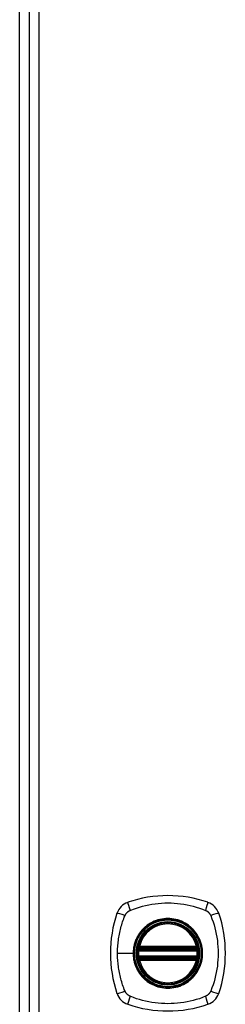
# Model space of a CAD drawing. Header units: inches. Extents: x 28 to 747, y 82 to 345.
# Tile 12 of 31: x 242.43 to 244.54, y 208.23 to 218.32. Entities that reach past the tile are written whole.
import ezdxf

# ---------------------------------------------------------------- set-up
doc = ezdxf.new("R2010")
doc.units = ezdxf.units.IN
doc.header["$MEASUREMENT"] = 0
doc.layers.add('Visible Edges(ANSI)', color=7, linetype='Continuous', lineweight=25)
doc.layers.add('Visible Tangent Edges(ANSI)', color=7, linetype='Continuous', lineweight=25)

msp = doc.modelspace()

# ---------------------------------------------------------------- linework, layer by layer
at = {"layer": 'Visible Edges(ANSI)'}
for p, q in [((242.53, 227.113), (242.53, 190.393)), ((242.431, 191.166), (242.431, 226.418)), ((243.657, 208.792), (244.25, 208.792)), ((243.661, 208.812), (244.246, 208.812)), ((244.25, 208.713), (243.657, 208.713)), ((244.246, 208.694), (243.661, 208.694))]:
    msp.add_line(p, q, dxfattribs=at)
at = {"layer": 'Visible Edges(ANSI)', "flags": 128}
for points in [[(243.645, 208.806), (243.645, 208.806), (243.645, 208.806), (243.645, 208.805), (243.645, 208.805), (243.645, 208.805), (243.645, 208.804), (243.645, 208.803), (243.645, 208.803), (243.645, 208.802), (243.644, 208.801), (243.644, 208.8), (243.644, 208.799), (243.644, 208.797), (243.644, 208.796), (243.644, 208.795), (243.643, 208.794), (243.643, 208.792), (243.643, 208.791), (243.643, 208.789), (243.643, 208.788), (243.642, 208.786), (243.642, 208.785), (243.642, 208.783), (243.642, 208.781)], [(244.265, 208.781), (244.265, 208.783), (244.265, 208.785), (244.265, 208.786), (244.265, 208.788), (244.265, 208.789), (244.264, 208.791), (244.264, 208.792), (244.264, 208.794), (244.264, 208.795), (244.264, 208.796), (244.263, 208.797), (244.263, 208.799), (244.263, 208.8), (244.263, 208.801), (244.263, 208.802), (244.263, 208.803), (244.263, 208.803), (244.262, 208.804), (244.262, 208.805), (244.262, 208.805), (244.262, 208.805), (244.262, 208.806), (244.262, 208.806), (244.262, 208.806)], [(243.642, 208.724), (243.642, 208.722), (243.642, 208.721), (243.642, 208.719), (243.643, 208.718), (243.643, 208.716), (243.643, 208.715), (243.643, 208.713), (243.643, 208.712), (243.644, 208.71), (243.644, 208.709), (243.644, 208.708), (243.644, 208.707), (243.644, 208.706), (243.644, 208.705), (243.645, 208.704), (243.645, 208.703), (243.645, 208.702), (243.645, 208.701), (243.645, 208.701), (243.645, 208.7), (243.645, 208.7), (243.645, 208.7), (243.645, 208.7), (243.645, 208.7)], [(244.262, 208.7), (244.262, 208.7), (244.262, 208.7), (244.262, 208.7), (244.262, 208.7), (244.262, 208.701), (244.262, 208.701), (244.263, 208.702), (244.263, 208.703), (244.263, 208.704), (244.263, 208.705), (244.263, 208.706), (244.263, 208.707), (244.263, 208.708), (244.264, 208.709), (244.264, 208.71), (244.264, 208.712), (244.264, 208.713), (244.264, 208.715), (244.265, 208.716), (244.265, 208.718), (244.265, 208.719), (244.265, 208.721), (244.265, 208.722), (244.265, 208.724)]]:
    msp.add_lwpolyline(points, dxfattribs=at)
at = {"layer": 'Visible Edges(ANSI)'}
for radius in [0.32, 0.315]:
    msp.add_circle((243.954, 208.753), radius, dxfattribs=at)
for centre, radius, start, end in [((243.954, 208.064), 1.28, 71.2278, 108.7722), ((243.599, 209.107), 0.177, 108.7722, 161.2278), ((244.308, 209.107), 0.177, 18.7722, 71.2278), ((244.643, 208.753), 1.28, 161.2278, 198.7722), ((243.265, 208.753), 1.28, 341.2278, 18.7722), ((243.954, 208.753), 0.313, 13.6344, 166.3656), ((243.954, 208.753), 0.313, 174.7499, 185.2501), ((243.954, 208.753), 0.313, 166.3656, 170.216), ((243.657, 208.804), 0.0118, 170.216, 270), ((243.661, 208.824), 0.0118, 166.3656, 270), ((244.246, 208.824), 0.0118, 270, 13.6344), ((244.25, 208.804), 0.0118, 270, 9.784), ((243.954, 208.753), 0.313, 9.784, 13.6344), ((243.954, 208.753), 0.313, 354.7499, 5.2501), ((243.657, 208.702), 0.0118, 90, 189.784), ((243.954, 208.753), 0.313, 189.784, 193.6344), ((243.661, 208.682), 0.0118, 90, 193.6344), ((243.954, 208.753), 0.313, 193.6344, 346.3656), ((244.246, 208.682), 0.0118, 346.3656, 90), ((244.25, 208.702), 0.0118, 350.216, 90), ((243.954, 208.753), 0.313, 346.3656, 350.216), ((243.599, 208.398), 0.177, 198.7722, 251.2278), ((244.308, 208.398), 0.177, 288.7722, 341.2278), ((243.954, 209.442), 1.28, 251.2278, 288.7722)]:
    msp.add_arc(centre, radius, start, end, dxfattribs=at)
at = {"layer": 'Visible Tangent Edges(ANSI)'}
for p, q in [((242.629, 227.113), (242.629, 190.393)), ((243.437, 208.753), (243.597, 208.753)), ((243.602, 208.753), (243.597, 208.753)), ((243.654, 208.78), (243.642, 208.781)), ((243.651, 208.805), (243.645, 208.806)), ((243.649, 208.826), (243.661, 208.824)), ((243.654, 208.78), (244.254, 208.78)), ((243.657, 208.792), (243.657, 208.802)), ((243.661, 208.812), (243.661, 208.824)), ((244.246, 208.824), (243.661, 208.824)), ((243.661, 208.802), (243.661, 208.812)), ((243.661, 208.802), (244.246, 208.802)), ((244.246, 208.824), (244.258, 208.826)), ((244.246, 208.824), (244.246, 208.812)), ((244.246, 208.812), (244.246, 208.802)), ((244.25, 208.802), (244.25, 208.792)), ((244.265, 208.781), (244.254, 208.78)), ((244.262, 208.806), (244.256, 208.805)), ((243.654, 208.725), (243.642, 208.724)), ((243.645, 208.7), (243.651, 208.701)), ((243.661, 208.682), (243.649, 208.679)), ((244.254, 208.725), (243.654, 208.725)), ((243.657, 208.703), (243.657, 208.713)), ((243.661, 208.694), (243.661, 208.703)), ((244.246, 208.703), (243.661, 208.703)), ((243.661, 208.682), (243.661, 208.694)), ((243.661, 208.682), (244.246, 208.682)), ((244.246, 208.703), (244.246, 208.694)), ((244.246, 208.694), (244.246, 208.682)), ((244.258, 208.679), (244.246, 208.682)), ((244.25, 208.713), (244.25, 208.703)), ((244.265, 208.724), (244.254, 208.725)), ((244.256, 208.701), (244.262, 208.7))]:
    msp.add_line(p, q, dxfattribs=at)
at = {"layer": 'Visible Tangent Edges(ANSI)', "flags": 128}
for points in [[(243.565, 209.193), (243.599, 209.206), (243.63, 209.217), (243.661, 209.227), (243.693, 209.235), (243.725, 209.243), (243.757, 209.25), (243.79, 209.256), (243.822, 209.261), (243.855, 209.264), (243.888, 209.267), (243.921, 209.269), (243.954, 209.269), (243.987, 209.269), (244.02, 209.267), (244.053, 209.264), (244.085, 209.261), (244.118, 209.256), (244.151, 209.25), (244.183, 209.243), (244.215, 209.235), (244.246, 209.227), (244.278, 209.217), (244.309, 209.206), (244.342, 209.193)], [(243.437, 208.753), (243.437, 208.769), (243.438, 208.786), (243.438, 208.802), (243.439, 208.819), (243.44, 208.835), (243.442, 208.852), (243.444, 208.868), (243.446, 208.884), (243.448, 208.901), (243.451, 208.917), (243.453, 208.933), (243.456, 208.949), (243.46, 208.966), (243.463, 208.982), (243.467, 208.998), (243.471, 209.014), (243.475, 209.03), (243.48, 209.045), (243.485, 209.061), (243.489, 209.077), (243.495, 209.092), (243.5, 209.108), (243.506, 209.123), (243.514, 209.141)], [(243.514, 209.141), (243.515, 209.144), (243.517, 209.147), (243.518, 209.149), (243.52, 209.152), (243.521, 209.155), (243.523, 209.157), (243.525, 209.16), (243.527, 209.162), (243.529, 209.165), (243.531, 209.167), (243.533, 209.169), (243.535, 209.171), (243.537, 209.174), (243.539, 209.176), (243.542, 209.178), (243.544, 209.18), (243.547, 209.182), (243.549, 209.183), (243.552, 209.185), (243.554, 209.187), (243.557, 209.188), (243.56, 209.19), (243.562, 209.191), (243.565, 209.193)], [(244.342, 209.193), (244.345, 209.191), (244.348, 209.19), (244.35, 209.188), (244.353, 209.187), (244.356, 209.185), (244.358, 209.183), (244.361, 209.182), (244.363, 209.18), (244.366, 209.178), (244.368, 209.176), (244.37, 209.174), (244.372, 209.172), (244.375, 209.169), (244.377, 209.167), (244.379, 209.165), (244.381, 209.162), (244.382, 209.16), (244.384, 209.157), (244.386, 209.155), (244.388, 209.152), (244.389, 209.15), (244.391, 209.147), (244.392, 209.144), (244.394, 209.141)], [(244.394, 209.141), (244.407, 209.108), (244.418, 209.077), (244.428, 209.045), (244.436, 209.014), (244.444, 208.982), (244.451, 208.95), (244.457, 208.917), (244.462, 208.885), (244.465, 208.852), (244.468, 208.819), (244.47, 208.786), (244.47, 208.753), (244.47, 208.72), (244.468, 208.687), (244.465, 208.654), (244.462, 208.621), (244.457, 208.589), (244.451, 208.556), (244.444, 208.524), (244.436, 208.492), (244.428, 208.46), (244.418, 208.429), (244.407, 208.398), (244.394, 208.364)], [(243.602, 208.753), (243.614, 208.844), (243.649, 208.929), (243.705, 209.002), (243.778, 209.058), (243.863, 209.093), (243.954, 209.105), (244.045, 209.093), (244.13, 209.057), (244.203, 209.002), (244.259, 208.929), (244.294, 208.844), (244.306, 208.753), (244.294, 208.661), (244.259, 208.576), (244.203, 208.503), (244.13, 208.448), (244.045, 208.413), (243.953, 208.401), (243.862, 208.413), (243.777, 208.448), (243.704, 208.504), (243.649, 208.577), (243.613, 208.662), (243.602, 208.753)], [(244.181, 209.027), (244.165, 209.04), (244.148, 209.052), (244.131, 209.062), (244.112, 209.072), (244.094, 209.081), (244.075, 209.088), (244.055, 209.095), (244.035, 209.1), (244.015, 209.104), (243.995, 209.107), (243.974, 209.109), (243.954, 209.11), (243.933, 209.109), (243.912, 209.107), (243.892, 209.104), (243.872, 209.1), (243.852, 209.095), (243.833, 209.088), (243.813, 209.081), (243.795, 209.072), (243.777, 209.062), (243.759, 209.052), (243.742, 209.04), (243.726, 209.027)], [(243.679, 208.98), (243.673, 208.972), (243.666, 208.964), (243.66, 208.956), (243.655, 208.947), (243.649, 208.938), (243.644, 208.93), (243.639, 208.921), (243.634, 208.911), (243.63, 208.902), (243.626, 208.893), (243.622, 208.883), (243.618, 208.874), (243.615, 208.864), (243.612, 208.854), (243.609, 208.844), (243.606, 208.834), (243.604, 208.824), (243.602, 208.814), (243.6, 208.804), (243.599, 208.794), (243.598, 208.783), (243.597, 208.773), (243.597, 208.763), (243.597, 208.753)], [(243.726, 209.027), (243.724, 209.026), (243.722, 209.024), (243.72, 209.022), (243.718, 209.02), (243.716, 209.018), (243.714, 209.016), (243.712, 209.015), (243.709, 209.013), (243.707, 209.011), (243.705, 209.009), (243.703, 209.007), (243.702, 209.005), (243.7, 209.003), (243.698, 209.001), (243.696, 208.999), (243.694, 208.997), (243.692, 208.995), (243.69, 208.993), (243.688, 208.991), (243.686, 208.989), (243.684, 208.987), (243.683, 208.985), (243.681, 208.982), (243.679, 208.98)], [(244.228, 208.98), (244.226, 208.982), (244.225, 208.985), (244.223, 208.987), (244.221, 208.989), (244.219, 208.991), (244.217, 208.993), (244.215, 208.995), (244.214, 208.997), (244.212, 208.999), (244.21, 209.001), (244.208, 209.003), (244.206, 209.005), (244.204, 209.007), (244.202, 209.009), (244.2, 209.011), (244.198, 209.013), (244.196, 209.014), (244.194, 209.016), (244.192, 209.018), (244.19, 209.02), (244.188, 209.022), (244.185, 209.024), (244.183, 209.026), (244.181, 209.027)], [(244.228, 208.525), (244.241, 208.541), (244.253, 208.558), (244.263, 208.576), (244.273, 208.594), (244.282, 208.613), (244.289, 208.632), (244.296, 208.651), (244.301, 208.671), (244.305, 208.691), (244.308, 208.712), (244.31, 208.732), (244.311, 208.753), (244.31, 208.773), (244.308, 208.794), (244.305, 208.814), (244.301, 208.834), (244.296, 208.854), (244.289, 208.874), (244.282, 208.893), (244.273, 208.912), (244.263, 208.93), (244.253, 208.947), (244.241, 208.964), (244.228, 208.98)], [(243.514, 208.364), (243.506, 208.382), (243.5, 208.398), (243.495, 208.413), (243.489, 208.429), (243.485, 208.444), (243.48, 208.46), (243.475, 208.476), (243.471, 208.492), (243.467, 208.508), (243.463, 208.524), (243.46, 208.54), (243.456, 208.556), (243.453, 208.572), (243.451, 208.589), (243.448, 208.605), (243.446, 208.621), (243.444, 208.637), (243.442, 208.654), (243.44, 208.67), (243.439, 208.687), (243.438, 208.703), (243.438, 208.72), (243.437, 208.736), (243.437, 208.753)], [(243.597, 208.753), (243.597, 208.742), (243.597, 208.732), (243.598, 208.722), (243.599, 208.712), (243.601, 208.701), (243.602, 208.691), (243.604, 208.681), (243.606, 208.671), (243.609, 208.661), (243.612, 208.651), (243.615, 208.641), (243.618, 208.632), (243.622, 208.622), (243.626, 208.613), (243.63, 208.603), (243.634, 208.594), (243.639, 208.585), (243.644, 208.576), (243.649, 208.567), (243.655, 208.558), (243.66, 208.55), (243.666, 208.541), (243.673, 208.533), (243.679, 208.525)], [(243.649, 208.826), (243.649, 208.826), (243.649, 208.825), (243.649, 208.824), (243.649, 208.823), (243.649, 208.822), (243.649, 208.821), (243.648, 208.82), (243.648, 208.819), (243.648, 208.818), (243.648, 208.817), (243.648, 208.816), (243.648, 208.815), (243.648, 208.814), (243.649, 208.813), (243.649, 208.812), (243.649, 208.811), (243.649, 208.811), (243.649, 208.81), (243.649, 208.809), (243.65, 208.808), (243.65, 208.807), (243.65, 208.806), (243.651, 208.806), (243.651, 208.805)], [(243.651, 208.805), (243.651, 208.805), (243.652, 208.805), (243.652, 208.804), (243.652, 208.804), (243.652, 208.804), (243.652, 208.804), (243.653, 208.804), (243.653, 208.804), (243.653, 208.804), (243.653, 208.803), (243.654, 208.803), (243.654, 208.803), (243.654, 208.803), (243.654, 208.803), (243.655, 208.803), (243.655, 208.803), (243.655, 208.803), (243.655, 208.803), (243.656, 208.802), (243.656, 208.802), (243.656, 208.802), (243.656, 208.802), (243.657, 208.802), (243.657, 208.802)], [(243.654, 208.78), (243.654, 208.781), (243.654, 208.782), (243.654, 208.783), (243.654, 208.783), (243.655, 208.784), (243.655, 208.785), (243.655, 208.785), (243.655, 208.786), (243.655, 208.787), (243.655, 208.787), (243.656, 208.788), (243.656, 208.789), (243.656, 208.789), (243.656, 208.79), (243.656, 208.79), (243.656, 208.79), (243.656, 208.791), (243.657, 208.791), (243.657, 208.791), (243.657, 208.792), (243.657, 208.792), (243.657, 208.792), (243.657, 208.792), (243.657, 208.792)], [(243.657, 208.802), (243.657, 208.802), (243.657, 208.802), (243.657, 208.802), (243.658, 208.802), (243.658, 208.802), (243.658, 208.802), (243.658, 208.802), (243.658, 208.802), (243.658, 208.802), (243.659, 208.802), (243.659, 208.802), (243.659, 208.802), (243.659, 208.802), (243.659, 208.802), (243.659, 208.802), (243.66, 208.802), (243.66, 208.802), (243.66, 208.802), (243.66, 208.802), (243.66, 208.802), (243.66, 208.802), (243.661, 208.802), (243.661, 208.802), (243.661, 208.802)], [(244.246, 208.802), (244.247, 208.802), (244.247, 208.802), (244.247, 208.802), (244.247, 208.802), (244.247, 208.802), (244.247, 208.802), (244.248, 208.802), (244.248, 208.802), (244.248, 208.802), (244.248, 208.802), (244.248, 208.802), (244.248, 208.802), (244.249, 208.802), (244.249, 208.802), (244.249, 208.802), (244.249, 208.802), (244.249, 208.802), (244.249, 208.802), (244.25, 208.802), (244.25, 208.802), (244.25, 208.802), (244.25, 208.802), (244.25, 208.802), (244.25, 208.802)], [(244.25, 208.802), (244.251, 208.802), (244.251, 208.802), (244.251, 208.802), (244.252, 208.802), (244.252, 208.802), (244.252, 208.803), (244.252, 208.803), (244.253, 208.803), (244.253, 208.803), (244.253, 208.803), (244.253, 208.803), (244.254, 208.803), (244.254, 208.803), (244.254, 208.803), (244.254, 208.804), (244.254, 208.804), (244.255, 208.804), (244.255, 208.804), (244.255, 208.804), (244.255, 208.804), (244.256, 208.804), (244.256, 208.805), (244.256, 208.805), (244.256, 208.805)], [(244.25, 208.792), (244.25, 208.792), (244.25, 208.792), (244.251, 208.792), (244.251, 208.792), (244.251, 208.791), (244.251, 208.791), (244.251, 208.791), (244.251, 208.79), (244.251, 208.79), (244.251, 208.79), (244.251, 208.789), (244.252, 208.789), (244.252, 208.788), (244.252, 208.787), (244.252, 208.787), (244.252, 208.786), (244.252, 208.785), (244.253, 208.785), (244.253, 208.784), (244.253, 208.783), (244.253, 208.783), (244.253, 208.782), (244.253, 208.781), (244.254, 208.78)], [(244.256, 208.805), (244.257, 208.806), (244.257, 208.806), (244.257, 208.807), (244.258, 208.808), (244.258, 208.809), (244.258, 208.81), (244.258, 208.811), (244.258, 208.811), (244.259, 208.812), (244.259, 208.813), (244.259, 208.814), (244.259, 208.815), (244.259, 208.816), (244.259, 208.817), (244.259, 208.818), (244.259, 208.819), (244.259, 208.82), (244.259, 208.821), (244.259, 208.822), (244.259, 208.823), (244.258, 208.824), (244.258, 208.825), (244.258, 208.826), (244.258, 208.826)], [(243.651, 208.701), (243.651, 208.7), (243.65, 208.699), (243.65, 208.698), (243.65, 208.697), (243.649, 208.697), (243.649, 208.696), (243.649, 208.695), (243.649, 208.694), (243.649, 208.693), (243.649, 208.692), (243.648, 208.691), (243.648, 208.69), (243.648, 208.689), (243.648, 208.688), (243.648, 208.687), (243.648, 208.687), (243.648, 208.686), (243.649, 208.685), (243.649, 208.684), (243.649, 208.683), (243.649, 208.682), (243.649, 208.681), (243.649, 208.68), (243.649, 208.679)], [(243.657, 208.703), (243.657, 208.703), (243.656, 208.703), (243.656, 208.703), (243.656, 208.703), (243.656, 208.703), (243.655, 208.703), (243.655, 208.703), (243.655, 208.703), (243.655, 208.703), (243.654, 208.702), (243.654, 208.702), (243.654, 208.702), (243.654, 208.702), (243.653, 208.702), (243.653, 208.702), (243.653, 208.702), (243.653, 208.702), (243.652, 208.701), (243.652, 208.701), (243.652, 208.701), (243.652, 208.701), (243.652, 208.701), (243.651, 208.701), (243.651, 208.701)], [(243.657, 208.713), (243.657, 208.713), (243.657, 208.713), (243.657, 208.714), (243.657, 208.714), (243.657, 208.714), (243.657, 208.714), (243.656, 208.715), (243.656, 208.715), (243.656, 208.715), (243.656, 208.716), (243.656, 208.716), (243.656, 208.717), (243.656, 208.717), (243.655, 208.718), (243.655, 208.719), (243.655, 208.719), (243.655, 208.72), (243.655, 208.721), (243.655, 208.721), (243.654, 208.722), (243.654, 208.723), (243.654, 208.724), (243.654, 208.724), (243.654, 208.725)], [(243.661, 208.703), (243.661, 208.703), (243.661, 208.703), (243.66, 208.703), (243.66, 208.703), (243.66, 208.703), (243.66, 208.703), (243.66, 208.703), (243.66, 208.703), (243.659, 208.703), (243.659, 208.703), (243.659, 208.703), (243.659, 208.703), (243.659, 208.703), (243.659, 208.703), (243.658, 208.703), (243.658, 208.703), (243.658, 208.703), (243.658, 208.703), (243.658, 208.703), (243.658, 208.703), (243.657, 208.703), (243.657, 208.703), (243.657, 208.703), (243.657, 208.703)], [(244.25, 208.703), (244.25, 208.703), (244.25, 208.703), (244.25, 208.703), (244.25, 208.703), (244.25, 208.703), (244.249, 208.703), (244.249, 208.703), (244.249, 208.703), (244.249, 208.703), (244.249, 208.703), (244.249, 208.703), (244.248, 208.703), (244.248, 208.703), (244.248, 208.703), (244.248, 208.703), (244.248, 208.703), (244.248, 208.703), (244.247, 208.703), (244.247, 208.703), (244.247, 208.703), (244.247, 208.703), (244.247, 208.703), (244.247, 208.703), (244.246, 208.703)], [(244.254, 208.725), (244.253, 208.724), (244.253, 208.724), (244.253, 208.723), (244.253, 208.722), (244.253, 208.721), (244.253, 208.721), (244.252, 208.72), (244.252, 208.719), (244.252, 208.719), (244.252, 208.718), (244.252, 208.717), (244.252, 208.717), (244.251, 208.716), (244.251, 208.716), (244.251, 208.715), (244.251, 208.715), (244.251, 208.715), (244.251, 208.714), (244.251, 208.714), (244.251, 208.714), (244.251, 208.714), (244.25, 208.713), (244.25, 208.713), (244.25, 208.713)], [(244.256, 208.701), (244.256, 208.701), (244.256, 208.701), (244.256, 208.701), (244.255, 208.701), (244.255, 208.701), (244.255, 208.701), (244.255, 208.702), (244.254, 208.702), (244.254, 208.702), (244.254, 208.702), (244.254, 208.702), (244.254, 208.702), (244.253, 208.702), (244.253, 208.702), (244.253, 208.703), (244.253, 208.703), (244.252, 208.703), (244.252, 208.703), (244.252, 208.703), (244.252, 208.703), (244.251, 208.703), (244.251, 208.703), (244.251, 208.703), (244.25, 208.703)], [(244.258, 208.679), (244.258, 208.68), (244.258, 208.681), (244.258, 208.682), (244.259, 208.683), (244.259, 208.684), (244.259, 208.685), (244.259, 208.686), (244.259, 208.687), (244.259, 208.687), (244.259, 208.688), (244.259, 208.689), (244.259, 208.69), (244.259, 208.691), (244.259, 208.692), (244.259, 208.693), (244.258, 208.694), (244.258, 208.695), (244.258, 208.696), (244.258, 208.697), (244.258, 208.697), (244.257, 208.698), (244.257, 208.699), (244.257, 208.7), (244.256, 208.701)], [(243.679, 208.525), (243.681, 208.523), (243.683, 208.521), (243.684, 208.519), (243.686, 208.517), (243.688, 208.515), (243.69, 208.513), (243.692, 208.511), (243.694, 208.509), (243.696, 208.506), (243.698, 208.504), (243.7, 208.503), (243.702, 208.501), (243.703, 208.499), (243.705, 208.497), (243.707, 208.495), (243.709, 208.493), (243.712, 208.491), (243.714, 208.489), (243.716, 208.487), (243.718, 208.485), (243.72, 208.483), (243.722, 208.482), (243.724, 208.48), (243.726, 208.478)], [(243.726, 208.478), (243.742, 208.465), (243.759, 208.454), (243.777, 208.443), (243.795, 208.433), (243.814, 208.425), (243.833, 208.417), (243.852, 208.411), (243.872, 208.405), (243.892, 208.401), (243.913, 208.398), (243.933, 208.396), (243.954, 208.396), (243.974, 208.396), (243.995, 208.398), (244.015, 208.401), (244.035, 208.405), (244.055, 208.411), (244.075, 208.417), (244.094, 208.425), (244.113, 208.433), (244.131, 208.443), (244.148, 208.454), (244.165, 208.465), (244.181, 208.478)], [(244.181, 208.478), (244.183, 208.48), (244.185, 208.482), (244.188, 208.483), (244.19, 208.485), (244.192, 208.487), (244.194, 208.489), (244.196, 208.491), (244.198, 208.493), (244.2, 208.495), (244.202, 208.497), (244.204, 208.499), (244.206, 208.501), (244.208, 208.503), (244.21, 208.504), (244.212, 208.506), (244.214, 208.509), (244.215, 208.511), (244.217, 208.513), (244.219, 208.515), (244.221, 208.517), (244.223, 208.519), (244.225, 208.521), (244.226, 208.523), (244.228, 208.525)], [(243.535, 208.334), (243.534, 208.335), (243.533, 208.336), (243.532, 208.337), (243.531, 208.338), (243.53, 208.34), (243.529, 208.341), (243.528, 208.342), (243.527, 208.343), (243.526, 208.344), (243.525, 208.346), (243.524, 208.347), (243.523, 208.348), (243.522, 208.349), (243.521, 208.351), (243.52, 208.352), (243.52, 208.353), (243.519, 208.355), (243.518, 208.356), (243.517, 208.357), (243.517, 208.359), (243.516, 208.36), (243.515, 208.361), (243.514, 208.363), (243.514, 208.364)], [(243.565, 208.313), (243.564, 208.313), (243.562, 208.314), (243.561, 208.315), (243.56, 208.316), (243.558, 208.316), (243.557, 208.317), (243.556, 208.318), (243.554, 208.319), (243.553, 208.319), (243.552, 208.32), (243.55, 208.321), (243.549, 208.322), (243.548, 208.323), (243.547, 208.324), (243.545, 208.325), (243.544, 208.326), (243.543, 208.327), (243.542, 208.328), (243.541, 208.329), (243.539, 208.33), (243.538, 208.331), (243.537, 208.332), (243.536, 208.333), (243.535, 208.334)], [(244.394, 208.364), (244.392, 208.361), (244.391, 208.359), (244.389, 208.356), (244.388, 208.353), (244.386, 208.351), (244.384, 208.348), (244.383, 208.346), (244.381, 208.343), (244.379, 208.341), (244.377, 208.338), (244.375, 208.336), (244.372, 208.334), (244.37, 208.332), (244.368, 208.33), (244.366, 208.328), (244.363, 208.326), (244.361, 208.324), (244.358, 208.322), (244.356, 208.32), (244.353, 208.319), (244.35, 208.317), (244.348, 208.316), (244.345, 208.314), (244.342, 208.313)], [(244.342, 208.313), (244.309, 208.299), (244.278, 208.288), (244.246, 208.279), (244.215, 208.27), (244.183, 208.262), (244.151, 208.255), (244.118, 208.25), (244.085, 208.245), (244.053, 208.241), (244.02, 208.238), (243.987, 208.237), (243.954, 208.236), (243.921, 208.237), (243.888, 208.238), (243.855, 208.241), (243.822, 208.245), (243.79, 208.25), (243.757, 208.255), (243.725, 208.262), (243.693, 208.27), (243.661, 208.279), (243.63, 208.288), (243.599, 208.299), (243.565, 208.313)]]:
    msp.add_lwpolyline(points, dxfattribs=at)
at = {"layer": 'Visible Tangent Edges(ANSI)'}
for radius in [0.346, 0.342, 0.325, 0.324]:
    msp.add_circle((243.954, 208.753), radius, dxfattribs=at)
for start, end in [(13.6344, 166.3656), (174.7499, 185.2501), (354.7499, 5.2501), (193.6344, 346.3656)]:
    msp.add_arc((243.954, 208.753), 0.301, start, end, dxfattribs=at)
for centre, major_axis, ratio, start_param, end_param in [((243.579, 209.165), (-0.037, 0.112), 0.042597, 0.170073, 1.307344), ((244.328, 209.165), (0.037, 0.112), 0.042597, 4.975842, 6.113112), ((243.541, 209.127), (-0.112, 0.037), 0.042597, 4.975842, 6.113112), ((244.366, 209.127), (0.112, 0.037), 0.042597, 0.170073, 1.307344), ((243.646, 208.806), (0.00773, 0.00893), 0.431674, 4.96723, 6.283185), ((243.657, 208.8), (0.0021, 0.0116), 0.025638, 0, 1.426581), ((244.25, 208.8), (-0.0021, 0.0116), 0.025638, 4.856604, 6.283185), ((244.262, 208.806), (-0.00773, 0.00893), 0.431674, 0, 1.315955), ((243.646, 208.7), (0.00773, -0.00893), 0.431674, 0, 1.315955), ((243.657, 208.705), (0.0021, -0.0116), 0.025638, 4.856604, 6.283185), ((244.25, 208.705), (-0.0021, -0.0116), 0.025638, 0, 1.426581), ((244.262, 208.7), (-0.00773, -0.00893), 0.431674, 4.96723, 6.283185), ((243.541, 208.378), (-0.112, -0.037), 0.042597, 0.170073, 1.307344), ((244.366, 208.378), (0.112, -0.037), 0.042597, 4.975842, 6.113112), ((243.579, 208.34), (-0.037, -0.112), 0.042597, 4.975842, 6.113112), ((244.328, 208.34), (0.037, -0.112), 0.042597, 0.170073, 1.307344)]:
    msp.add_ellipse(centre, major_axis=major_axis, ratio=ratio, start_param=start_param, end_param=end_param, dxfattribs=at)

doc.saveas('drawing.dxf')
